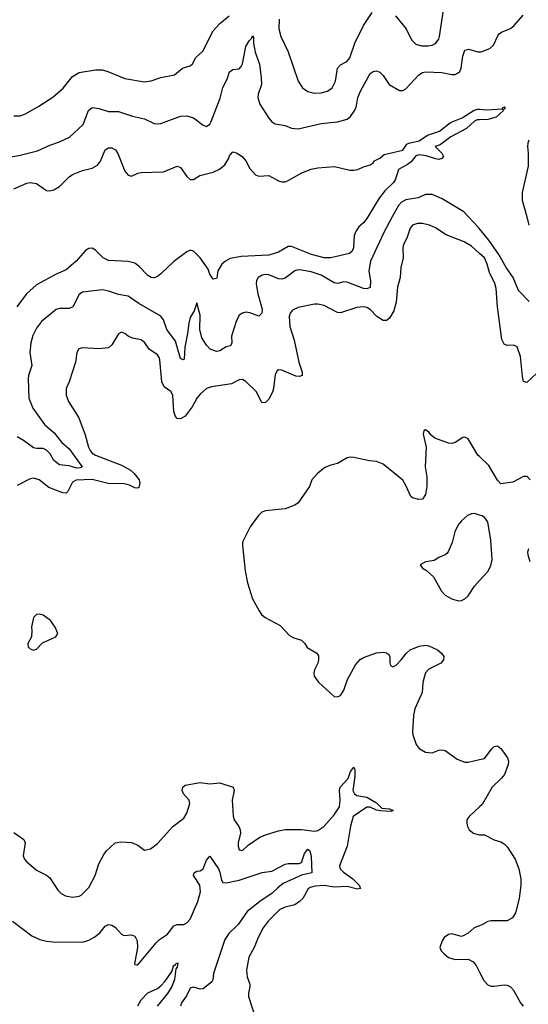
# Model space of a CAD drawing. Header units: inches. Extents: x 1473912 to 1647258, y 640388 to 773423.
# Tile 7 of 256: x 1487186 to 1490298, y 655182 to 661207. Entities that reach past the tile are written whole.
import ezdxf

# ---------------------------------------------------------------- set-up
doc = ezdxf.new("R2010")
doc.units = ezdxf.units.IN
doc.header["$MEASUREMENT"] = 0
for name, color, linetype in [('B4685', 7, 'Continuous'), ('B4686', 7, 'Continuous'), ('B4695', 7, 'Continuous'), ('B4696', 7, 'Continuous')]:
    doc.layers.add(name, color=color, linetype=linetype)

msp = doc.modelspace()

# ---------------------------------------------------------------- linework, layer by layer
at = {"layer": 'B4685', "color": 5}
for points, elevation in [([(1489316.4, 660000), (1489310, 659989.6), (1489290, 659964.2), (1489261, 659939), (1489244.5, 659915.5), (1489233.6, 659886.4), (1489228.7, 659810), (1489221.6, 659790), (1489203.9, 659776.1), (1489091.1, 659748.9), (1489050.1, 659749.9), (1488971.1, 659770), (1488850, 659818.2), (1488830, 659818.9), (1488770, 659784.4), (1488710, 659765.1), (1488542.5, 659757.5), (1488475.1, 659744.9), (1488445.5, 659730), (1488423, 659710), (1488398, 659670), (1488392.8, 659627.2), (1488390, 659622.7), (1488370, 659619.6), (1488350, 659649.4), (1488339.8, 659679.8), (1488289.9, 659749.9), (1488250, 659789.6), (1488230, 659797), (1488210, 659787), (1488130, 659726.6), (1488050, 659651.3), (1488030, 659635.6), (1488010, 659627), (1487990, 659629.4), (1487970, 659642), (1487917, 659697), (1487890, 659717.1), (1487850, 659727), (1487730, 659733.4), (1487696.8, 659750), (1487650, 659796.1), (1487630, 659807.6), (1487610, 659807.4), (1487590, 659794.5), (1487531.5, 659728.5), (1487470, 659676.1), (1487410, 659649.8), (1487290, 659583.7), (1487228.3, 659530), (1487168.4, 659450)], 740), ([(1489465.8, 660000), (1489414.8, 659905.2), (1489332.6, 659730), (1489322.7, 659670), (1489333.6, 659606.4), (1489330, 659568.7), (1489310, 659559.6), (1489290, 659561.6), (1489190, 659599.6), (1489170, 659601.6), (1489130, 659592.8), (1489110, 659595.8), (1489030, 659643.7), (1488970, 659662.9), (1488910, 659674), (1488890, 659675.3), (1488870, 659669.8), (1488810, 659625.3), (1488790, 659619.3), (1488770, 659620.3), (1488710, 659644.4), (1488690, 659647), (1488670, 659643.5), (1488646.3, 659630), (1488635.5, 659610), (1488633.8, 659590), (1488643.7, 659530), (1488670, 659436), (1488668, 659410), (1488650, 659392), (1488593.6, 659413.6), (1488570, 659416.2), (1488548.7, 659411.3), (1488530, 659397.7), (1488510, 659360.5), (1488482, 659270), (1488485.3, 659230), (1488481.3, 659218.7), (1488474, 659210), (1488450, 659204.5), (1488410, 659181.1), (1488390, 659176.5), (1488352.6, 659190), (1488330, 659214), (1488300.9, 659260.9), (1488288.5, 659310), (1488290, 659398), (1488270, 659474), (1488254.4, 659425.6), (1488230, 659384), (1488220.3, 659350), (1488213.9, 659286.1), (1488197.7, 659202.3), (1488192.1, 659130), (1488186, 659126), (1488170, 659133.2), (1488139.6, 659239.6), (1488086.2, 659310), (1488066, 659370), (1488050, 659392.2), (1487915, 659470), (1487850, 659515.2), (1487790, 659524.8), (1487730, 659546.2), (1487693.7, 659553.7), (1487570, 659539.7), (1487550, 659525.6), (1487511, 659449), (1487490, 659439.2), (1487430, 659438.7), (1487410, 659434), (1487320.6, 659359.4), (1487290, 659319.6), (1487265.8, 659274.2), (1487255, 659230), (1487249.3, 659170), (1487260.2, 659090), (1487240.2, 659030), (1487238, 659010), (1487243.2, 658890), (1487267.5, 658830), (1487338.3, 658730), (1487398, 658678), (1487441.5, 658621.5), (1487490, 658581.2), (1487568.8, 658470), (1487556.3, 658463.7), (1487536.7, 658463.3), (1487490, 658476.9), (1487430, 658483.4), (1487395.7, 658510), (1487372.1, 658550), (1487350, 658573.3), (1487330, 658581.9), (1487290, 658581.9), (1487270, 658586.5), (1487210, 658631.4), (1487170, 658654.7)], 760), ([(1490000, 659776.2), (1489950, 659820.3), (1489906.7, 659846.7), (1489795.8, 659890), (1489730, 659933.8), (1489694.5, 659950), (1489650, 659960.3), (1489619.6, 659960.4), (1489590.2, 659949.8), (1489576.5, 659930), (1489555.8, 659870), (1489535.2, 659830), (1489530.2, 659810), (1489532.8, 659750), (1489518.2, 659690), (1489514, 659630), (1489499, 659570), (1489490, 659479), (1489474.7, 659425.3), (1489450, 659379.7), (1489430, 659366.2), (1489410, 659366.2), (1489371.7, 659390), (1489330, 659434), (1489310, 659446.2), (1489290, 659449.8), (1489250, 659446.4), (1489150, 659412.4), (1489130, 659414), (1489050, 659456.8), (1489010, 659465.3), (1488990, 659465.1), (1488890, 659445.4), (1488856.3, 659430), (1488840.3, 659410), (1488835.3, 659390), (1488840.2, 659330), (1488866.5, 659246.5), (1488895.3, 659110), (1488915.3, 659050), (1488914.9, 659030), (1488897.4, 659022.6), (1488875.5, 659024.5), (1488790, 659062), (1488770, 659063.9), (1488761.7, 659058.3), (1488750, 659036), (1488739.8, 658950), (1488732.4, 658927.6), (1488710, 658884.2), (1488690, 658864.4), (1488670, 658862), (1488665.4, 658865.4), (1488634.3, 658930), (1488570, 658993), (1488550, 659005.4), (1488530, 659002.2), (1488482, 658978), (1488359.5, 658960.5), (1488330.2, 658949.8), (1488290, 658915.1), (1488270, 658891.3), (1488241.7, 658838.3), (1488198.8, 658781.2), (1488170, 658763.5), (1488150, 658765.4), (1488139.5, 658779.5), (1488128.5, 658808.5), (1488122.6, 658910), (1488110.9, 658930.9), (1488070, 658959.8), (1488055.2, 658990), (1488044.3, 659124.3), (1488039.6, 659139.6), (1488030, 659155.6), (1487979.1, 659190), (1487952.2, 659230), (1487940, 659240), (1487930, 659246.9), (1487877.4, 659257.4), (1487849.3, 659270), (1487830, 659286.6), (1487810, 659294), (1487790, 659284), (1487750, 659217.2), (1487730, 659199.5), (1487670, 659192.2), (1487570, 659198.3), (1487548, 659192), (1487535.3, 659170), (1487528.8, 659110), (1487488.7, 658990), (1487470.4, 658950), (1487470.3, 658910), (1487486, 658870), (1487548.2, 658770), (1487587.1, 658667.1), (1487607.7, 658590), (1487617.5, 658570), (1487630, 658554.7), (1487650, 658542.3), (1487810, 658481), (1487865.3, 658450), (1487887.8, 658430), (1487916.5, 658390), (1487921.1, 658370), (1487915.8, 658344.2), (1487910, 658339.5), (1487890, 658341.7), (1487858.5, 658358.5), (1487826.5, 658366.5), (1487727.8, 658367.8), (1487630, 658392.5), (1487531, 658389), (1487510, 658376.4), (1487480.8, 658319.2), (1487470, 658309.7), (1487450, 658311.2), (1487364.8, 658344.8), (1487304.7, 658390), (1487270, 658401.6), (1487250, 658396.8), (1487170, 658356)], 780), ([(1490000, 659927.6), (1489994.4, 659934.4), (1489932.6, 660000)], 760), ([(1490000, 658533.1), (1489990, 658542.7), (1489930, 658641.3), (1489910, 658652.4), (1489898, 658650), (1489850, 658619.8), (1489830, 658614.2), (1489810, 658615.3), (1489726, 658646), (1489703.8, 658663.8), (1489690, 658682.9), (1489670, 658697), (1489658.8, 658690), (1489655.8, 658670), (1489673.6, 658590), (1489668, 658470), (1489676.6, 658410), (1489677.5, 658350), (1489670, 658301.2), (1489650, 658273.6), (1489628.5, 658271.5), (1489590, 658281.7), (1489578.7, 658290), (1489551.9, 658351.9), (1489530, 658389.6), (1489410, 658487.1), (1489370, 658502.6), (1489326.6, 658506.6), (1489230, 658527), (1489210, 658529.5), (1489190, 658525.1), (1489130.8, 658490), (1489090, 658481), (1489053.6, 658466.4), (1489008.4, 658430), (1488974.4, 658390), (1488960.4, 658350), (1488890, 658249.5), (1488870, 658237), (1488810, 658213.6), (1488690, 658200.7), (1488667.2, 658192.8), (1488647.3, 658172.7), (1488597.3, 658102.7), (1488550.6, 658010), (1488550.5, 657990), (1488565.8, 657834.2), (1488580.7, 657760.7), (1488610, 657662), (1488650.7, 657590), (1488666.7, 657566.7), (1488688.6, 657548.6), (1488779.9, 657499.9), (1488837.8, 657437.8), (1488864.2, 657424.2), (1488911, 657410), (1488931, 657390), (1488945.8, 657365.8), (1489004.7, 657330), (1489014, 657314), (1489014, 657290), (1489010.6, 657270), (1488990, 657228), (1488986, 657210), (1488988.2, 657190), (1489013.7, 657153.7), (1489110, 657066), (1489130, 657062.8), (1489150, 657070.7), (1489170, 657104), (1489191.8, 657170), (1489241.9, 657258.1), (1489269, 657291), (1489290, 657304.2), (1489370, 657332.4), (1489410, 657337.1), (1489430, 657333.4), (1489443.4, 657323.4), (1489450.4, 657310.4), (1489450.7, 657270.7), (1489455.3, 657255.3), (1489470, 657247.3), (1489490, 657258), (1489521.3, 657290), (1489550.8, 657329.2), (1489575.1, 657350), (1489630, 657373.6), (1489670, 657378.5), (1489690, 657375.6), (1489743, 657350), (1489768, 657330), (1489782, 657310), (1489779.1, 657290), (1489764, 657270), (1489690, 657232.6), (1489670.3, 657210), (1489663.2, 657190), (1489654, 657150), (1489648.3, 657090), (1489603.5, 656990), (1489596.5, 656950), (1489590.4, 656850), (1489592.7, 656830), (1489612, 656772), (1489630, 656747.3), (1489670, 656724.9), (1489710, 656720.7), (1489750, 656736.3), (1489770, 656739.1), (1489790, 656734.9), (1489862.8, 656682.8), (1489910, 656664.4), (1489930, 656663.1), (1490000, 656679.5)], 820), ([(1490000, 658175.3), (1489970, 658185.1), (1489950, 658183.6), (1489926.6, 658173.4), (1489890, 658140.7), (1489870, 658115.1), (1489848, 658072), (1489832.7, 658007.3), (1489808.7, 657951.3), (1489799.2, 657940.8), (1489788.7, 657931.3), (1489750, 657915.1), (1489722.8, 657897.2), (1489670, 657889.3), (1489636, 657870), (1489651.3, 657850), (1489676.1, 657836.1), (1489717.6, 657797.6), (1489767.9, 657710), (1489790, 657685.7), (1489830, 657662.6), (1489869.5, 657650.5), (1489890, 657652.7), (1489910, 657663), (1489930, 657680.5), (1489970, 657740.5), (1490000, 657774.2)], 840), ([(1487150, 656233), (1487212.7, 656190), (1487220.3, 656170), (1487206.7, 656090), (1487214.9, 656070), (1487230, 656053), (1487290, 656003), (1487350, 655973), (1487370, 655956.3), (1487419.6, 655879.6), (1487439.9, 655859.9), (1487466.6, 655846.6), (1487510, 655836.5), (1487550, 655843.2), (1487562.9, 655850), (1487610, 655896), (1487647.6, 655970), (1487670, 656042), (1487700.9, 656099.1), (1487718.2, 656121.8), (1487769.7, 656170.3), (1487804.9, 656175.1), (1487870, 656171.1), (1487910, 656156.5), (1487950, 656126), (1487987, 656133), (1488030, 656165.5), (1488122.9, 656270), (1488190, 656320.4), (1488208.7, 656351.3), (1488227.2, 656410), (1488223.1, 656430), (1488188.9, 656468.9), (1488179.5, 656490), (1488184.5, 656510), (1488198.1, 656521.9), (1488290, 656539.5), (1488350, 656530.2), (1488410, 656536.3), (1488493, 656510), (1488498, 656490), (1488486.5, 656430), (1488492.3, 656332.3), (1488498.3, 656310), (1488526.7, 656270), (1488535.3, 656250), (1488536.5, 656230), (1488523.1, 656170), (1488523.1, 656150), (1488530, 656127.3), (1488550, 656122), (1488584.6, 656155.4), (1488655.8, 656204.2), (1488690, 656219.5), (1488770, 656244.1), (1488810.9, 656250.9), (1488910, 656250.9), (1488990, 656240.7), (1489010, 656245.2), (1489046.5, 656270), (1489110, 656340.2), (1489142.6, 656390), (1489148.1, 656430), (1489143.6, 656490), (1489148.1, 656510), (1489195.8, 656564.2), (1489210, 656605.5), (1489230, 656633), (1489236.9, 656616.9), (1489236.7, 656576.7), (1489225.1, 656490), (1489234.3, 656470), (1489250, 656458.6), (1489310, 656448.7), (1489370, 656414.2), (1489402.5, 656382.5), (1489450, 656378.3), (1489472.2, 656367.8), (1489457.8, 656362.2), (1489394.4, 656365.6), (1489370, 656368.8), (1489330, 656387.9), (1489310, 656387.5), (1489227.6, 656330), (1489211, 656271), (1489190.2, 656150), (1489142.4, 656030), (1489148.1, 656010), (1489168.4, 655990), (1489225.6, 655950), (1489264.4, 655910), (1489272, 655890), (1489254.2, 655885.8), (1489190, 655902.2), (1489110, 655898.5), (1489050, 655909.2), (1488994.6, 655905.4), (1488963.4, 655896.6), (1488952.3, 655887.7), (1488918.5, 655830), (1488899.2, 655810), (1488870, 655791.4), (1488810, 655776.8), (1488778.3, 655761.7), (1488706.3, 655690), (1488676.1, 655650), (1488644.7, 655590), (1488621.3, 655530), (1488588.1, 655470), (1488574.7, 655390), (1488579.1, 655350), (1488594.1, 655305.9), (1488595.3, 655290), (1488586, 655250), (1488587.2, 655230), (1488632.2, 655090)], 780), ([(1490000, 656389.7), (1489937, 656330), (1489923.1, 656310), (1489923.1, 656290), (1489926.4, 656270), (1489937.1, 656250), (1489963, 656230), (1489990, 656220.3), (1490000, 656219.8)], 820), ([(1487142, 655690), (1487261.5, 655601.5), (1487310, 655579), (1487350, 655568.7), (1487390, 655564.9), (1487570, 655562.4), (1487610, 655574.4), (1487645.9, 655594.1), (1487678.2, 655621.8), (1487710, 655659.3), (1487730, 655670.4), (1487750, 655665.5), (1487770, 655653.4), (1487810, 655611), (1487823.5, 655603.5), (1487870, 655606), (1487890, 655598), (1487906, 655570), (1487907.3, 655530), (1487888, 655430), (1487890, 655424.7), (1487903.5, 655423.5), (1487910, 655424), (1488021.2, 655558.8), (1488041.3, 655578.7), (1488090, 655610.4), (1488130, 655662), (1488150, 655670.3), (1488190, 655669.5), (1488210, 655679.4), (1488230, 655701.8), (1488277.1, 655810), (1488292.3, 655870), (1488288.4, 655910), (1488249.8, 655970), (1488252.9, 655987.1), (1488270, 655995.8), (1488290, 655998.5), (1488309.8, 656010.2), (1488330, 656063.8), (1488350, 656087.7), (1488403.4, 656010), (1488411.7, 655990), (1488420.5, 655940.5), (1488430, 655927.2), (1488450, 655925), (1488530, 655942), (1488670.7, 655989.3), (1488730, 655996.8), (1488810, 656039.4), (1488830, 656044.2), (1488896, 656044), (1488910, 656050.3), (1488930, 656104.4), (1488950.3, 656130.3), (1488961.1, 656121.1), (1488970, 656086), (1488973, 655987), (1488910, 655972.8), (1488799.3, 655920.7), (1488765.1, 655894.9), (1488730, 655859.2), (1488663.2, 655816.8), (1488578.5, 655750), (1488523.6, 655670), (1488465.4, 655614.6), (1488441.8, 655578.2), (1488373, 655370), (1488369.1, 655330.9), (1488361.3, 655318.7), (1488310, 655276.2), (1488290, 655275.1), (1488250, 655286.9), (1488230, 655280.5), (1488206.1, 655233.8), (1488175.8, 655190), (1488170.2, 655170)], 760), ([(1490000, 655662.7), (1489967.3, 655650), (1489930, 655618), (1489899.9, 655600.1), (1489890, 655597), (1489830, 655612.3), (1489810, 655609.3), (1489782.8, 655590), (1489771, 655570), (1489758, 655530), (1489766, 655510), (1489782.8, 655490), (1489810, 655468.4), (1489850, 655456.3), (1489930, 655457.3), (1489960.9, 655440.9), (1489978.9, 655418.9), (1490000, 655378.7)], 820), ([(1487910, 655172.9), (1487930, 655210.2), (1487970, 655252.4), (1488030, 655278), (1488050, 655295.3), (1488076.3, 655323.7), (1488118, 655382), (1488130, 655421), (1488138, 655422), (1488142, 655430), (1488154.8, 655434.8), (1488150, 655408.7), (1488142, 655398), (1488133.2, 655333.2), (1488116.4, 655290), (1488090, 655249), (1488026.9, 655170)], 740)]:
    msp.add_lwpolyline(points, dxfattribs=dict(at, elevation=elevation))
at = {"layer": 'B4685', "color": 5, "elevation": 820}
msp.add_lwpolyline([(1487310, 657568.7), (1487290, 657568), (1487271.1, 657548.9), (1487258, 657490), (1487261, 657470), (1487258, 657430), (1487236, 657390), (1487238.8, 657370), (1487250, 657356), (1487270, 657348), (1487290, 657354.8), (1487326, 657394), (1487408, 657430), (1487419, 657450), (1487404, 657490), (1487374, 657530), (1487330, 657562)], close=True, dxfattribs=at)
at = {"layer": 'B4686', "color": 5}
for points, elevation in [([(1489485.3, 661230), (1489550.3, 661150), (1489583.8, 661083.8), (1489610, 661057.1), (1489645.9, 661045.8), (1489686, 661046), (1489710, 661050.3), (1489730, 661060.3), (1489750, 661086.4), (1489755.9, 661104.1), (1489790, 661334.8)], 780), ([(1487150, 660617.4), (1487190, 660618.3), (1487220.9, 660630), (1487303.6, 660676.4), (1487390, 660732.9), (1487452.3, 660787.7), (1487510, 660859.6), (1487550, 660883.5), (1487650, 660899.3), (1487690, 660899.3), (1487724.9, 660890), (1487830, 660845.8), (1487950, 660826), (1487990, 660831.8), (1488050, 660851.8), (1488132.7, 660870), (1488182.7, 660910), (1488230, 660923.8), (1488244.4, 660935.6), (1488264.5, 660975.5), (1488306.9, 661013.1), (1488370, 661138.5), (1488410, 661183.6), (1488467.8, 661230)], 780), ([(1488773, 661210), (1488771.9, 661150), (1488783.5, 661103.5), (1488829, 661009), (1488890.2, 660830.2), (1488917.4, 660790), (1488950, 660766.9), (1488990, 660756.2), (1489030, 660758.4), (1489070, 660768.4), (1489098.8, 660790), (1489119, 660830), (1489130, 660910.4), (1489149.6, 660930), (1489188.9, 660951.1), (1489207.4, 660972.6), (1489237.9, 661062.1), (1489289.9, 661170.1), (1489342.6, 661250)], 780), ([(1487133.5, 660366.5), (1487190, 660376.9), (1487294.9, 660405.1), (1487370, 660439.6), (1487430, 660458.5), (1487491.3, 660488.7), (1487574.1, 660565.9), (1487607.2, 660650), (1487630, 660668.8), (1487670, 660664), (1487730, 660644.7), (1487790, 660644), (1487810, 660639.6), (1487876.4, 660616.4), (1487950, 660599), (1488010, 660571.7), (1488030, 660568.7), (1488050, 660571.7), (1488170, 660616.5), (1488210, 660619), (1488250, 660606.5), (1488310, 660561.6), (1488330, 660553.4), (1488350, 660567.3), (1488357.2, 660582.8), (1488413.5, 660726.5), (1488428.3, 660791.7), (1488456.8, 660843.2), (1488470, 660886.8), (1488490, 660901.6), (1488530, 660905.7), (1488540.8, 660919.2), (1488550, 660935.5), (1488570, 661042.6), (1488590, 661077), (1488606.1, 661093.9), (1488610, 661106.8), (1488617.3, 661097.3), (1488616.7, 661063.3), (1488627.1, 661007.1), (1488653.8, 660933.8), (1488663.5, 660850), (1488666, 660810), (1488644.9, 660750), (1488644.2, 660730), (1488654.9, 660690), (1488710, 660603.1), (1488730, 660582), (1488750, 660570.3), (1488810, 660559.5), (1488850, 660542.4), (1488890, 660539.5), (1489030, 660571.2), (1489130, 660581.7), (1489190, 660597.6), (1489210, 660614.4), (1489233.6, 660646.4), (1489245.3, 660670), (1489255.8, 660730), (1489271.5, 660770), (1489330, 660877), (1489350, 660888.8), (1489370, 660893), (1489390, 660886), (1489410, 660865.5), (1489446.7, 660810), (1489510, 660772.3), (1489530, 660773), (1489550, 660783), (1489628.4, 660870), (1489650, 660882.9), (1489670, 660886.7), (1489770, 660882.8), (1489830, 660871), (1489850, 660871.9), (1489870, 660881), (1489879.4, 660890), (1489888.2, 660910), (1489896.8, 660983.2), (1489910, 661019.3), (1489933.9, 661026.1), (1489989.6, 661009.6), (1490000, 661010.2)], 760), ([(1487150, 660171), (1487230, 660206.9), (1487250, 660210.2), (1487290, 660204.4), (1487350, 660162.4), (1487370, 660160.2), (1487394.4, 660165.6), (1487430, 660185.3), (1487490, 660246), (1487510, 660258.9), (1487570, 660283.7), (1487630, 660298), (1487663.1, 660316.9), (1487680, 660340), (1487709.6, 660410), (1487730, 660422), (1487750, 660423), (1487772, 660410), (1487787.4, 660387.4), (1487830, 660280.4), (1487850, 660255.8), (1487870, 660248.5), (1487910, 660267.9), (1487928.9, 660271.1), (1488065.3, 660274.7), (1488150, 660310.4), (1488170, 660301.6), (1488210, 660247.3), (1488230, 660227.7), (1488250, 660228.2), (1488287.7, 660252.3), (1488370, 660273.6), (1488409, 660291), (1488440.8, 660319.2), (1488464.1, 660355.9), (1488470, 660374), (1488490, 660397.1), (1488518, 660390), (1488550, 660367.3), (1488570, 660342.8), (1488595.3, 660295.3), (1488630, 660257.1), (1488650, 660248.4), (1488710, 660252.7), (1488770, 660220.4), (1488790, 660215.3), (1488810, 660215.3), (1488830, 660222), (1488913.2, 660270), (1488970, 660292), (1489010, 660300.5), (1489112, 660308), (1489205.4, 660285.4), (1489230, 660285.2), (1489254.5, 660290), (1489290, 660306.5), (1489330, 660318), (1489349.2, 660330), (1489357.6, 660342.4), (1489390, 660359.3), (1489417.4, 660382.6), (1489530, 660408.4), (1489555.8, 660444.2), (1489568.2, 660451.8), (1489630, 660464.8), (1489680.6, 660499.4), (1489754.7, 660525.3), (1489823.3, 660576.7), (1489893.3, 660606.7), (1489966.4, 660653.7), (1489990, 660659.3), (1490000, 660658.7)], 740), ([(1490000, 660594.1), (1489986.4, 660593.6), (1489970, 660584.8), (1489919.3, 660540.7), (1489824.2, 660490), (1489759, 660441), (1489727.7, 660430), (1489768.5, 660390), (1489779.5, 660370), (1489770, 660357), (1489750, 660351.2), (1489730, 660354.2), (1489673.4, 660373.4), (1489630, 660379.7), (1489610, 660373.7), (1489582.3, 660337.7), (1489559.5, 660320.5), (1489504.7, 660290), (1489486, 660230), (1489473, 660210), (1489419.9, 660160.1), (1489386, 660114), (1489316.4, 660000)], 740), ([(1489932.6, 660000), (1489904.3, 660030), (1489771.5, 660110), (1489710, 660137.6), (1489670, 660136.4), (1489623.6, 660116.4), (1489550, 660103.4), (1489522.4, 660090), (1489503.5, 660070), (1489465.8, 660000)], 760)]:
    msp.add_lwpolyline(points, dxfattribs=dict(at, elevation=elevation))
at = {"layer": 'B4695', "color": 5}
for points, elevation in [([(1490288.9, 660000), (1490302.6, 659950)], 760), ([(1490303, 659483), (1490237.8, 659550), (1490205.4, 659630), (1490162.1, 659690), (1490117.3, 659770), (1490057.8, 659857.8), (1490000, 659927.6)], 760), ([(1490350, 659044.4), (1490290, 658986.8), (1490270, 658993.3), (1490263, 659023), (1490250, 659145.2), (1490230, 659204.5), (1490210, 659214), (1490170, 659213.6), (1490150, 659220.7), (1490136.4, 659250), (1490109.9, 659449.9), (1490102.2, 659562.2), (1490092.9, 659592.9), (1490060.3, 659660.3), (1490047.1, 659710), (1490030, 659749.7), (1490000, 659776.2)], 780), ([(1490309.6, 658390), (1490291.2, 658411.2), (1490270, 658410.9), (1490204.1, 658375.9), (1490130, 658367), (1490110, 658389.6), (1490057.8, 658477.8), (1490000, 658533.1)], 820), ([(1490000, 657774.2), (1490050, 657830.5), (1490070, 657864.9), (1490077.2, 657902.9), (1490070, 658022), (1490050, 658134.5), (1490030, 658160.7), (1490016, 658170), (1490000, 658175.3)], 840), ([(1490308.8, 657890), (1490297.3, 657930), (1490296.5, 657950), (1490301, 657970)], 820), ([(1490000, 656679.5), (1490030, 656686.5), (1490074.3, 656745.7), (1490090, 656760.3), (1490110, 656763.7), (1490130, 656746.7), (1490170.3, 656690), (1490176.5, 656670), (1490175.9, 656650), (1490152, 656588), (1490134.8, 656565.2), (1490077.8, 656510), (1490015.6, 656404.4), (1490000, 656389.7)], 820), ([(1490000, 656219.8), (1490030, 656218.5), (1490090, 656188.7), (1490130, 656176.4), (1490150, 656163.8), (1490170, 656145.5), (1490217.6, 656070), (1490240.4, 656010), (1490253, 655950), (1490252.7, 655910), (1490242.4, 655830), (1490219.3, 655740.7), (1490201, 655710), (1490170, 655692.3), (1490070, 655693.3), (1490050, 655689.5), (1490018.8, 655670), (1490000, 655662.7)], 820), ([(1490000, 655378.7), (1490027.1, 655327.1), (1490050, 655302), (1490070, 655293), (1490090, 655292.4), (1490150, 655301.6), (1490170, 655298), (1490188.5, 655288.5), (1490208.5, 655268.5), (1490250, 655191.3), (1490266, 655170)], 820)]:
    msp.add_lwpolyline(points, dxfattribs=dict(at, elevation=elevation))
at = {"layer": 'B4696', "color": 5}
for points, elevation in [([(1490000, 661010.2), (1490010, 661010.7), (1490062.3, 661030), (1490085.2, 661050), (1490111.3, 661108.7), (1490120.5, 661119.5), (1490134, 661130), (1490190, 661151.8), (1490211.6, 661170), (1490266.8, 661233.2)], 760), ([(1490000, 660658.7), (1490044.1, 660655.9), (1490138, 660662), (1490142.7, 660670), (1490153.1, 660673.1), (1490156.3, 660670), (1490150, 660659), (1490143.5, 660656.5), (1490146, 660650), (1490100.9, 660610), (1490050, 660595.9), (1490000, 660594.1)], 740), ([(1490302.6, 660470), (1490295.8, 660450), (1490292.7, 660430), (1490298.4, 660390), (1490297.8, 660310), (1490261.3, 660150), (1490261.3, 660101.3), (1490288.9, 660000)], 760)]:
    msp.add_lwpolyline(points, dxfattribs=dict(at, elevation=elevation))

doc.saveas('drawing.dxf')
